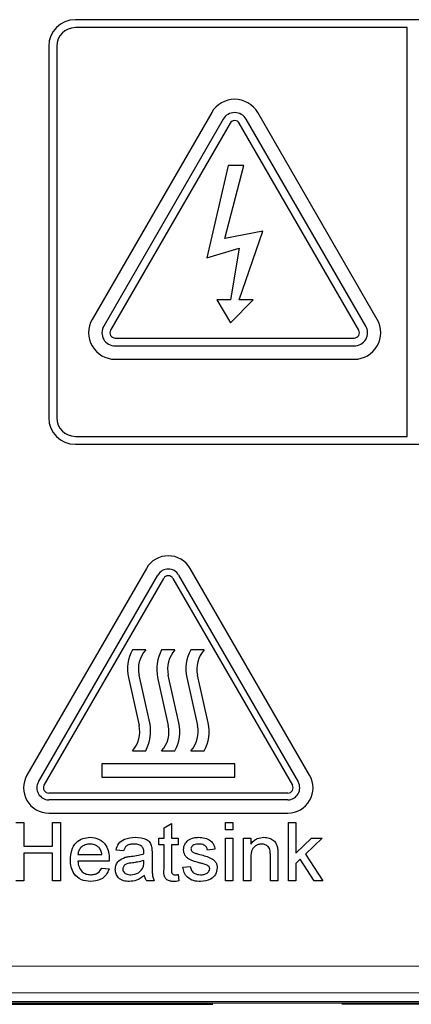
# Model space of a CAD drawing. Header units: millimetres. Extents: x 5 to 418, y 2 to 292.
# Tile 12 of 38: x 123.03 to 130.4, y 177.95 to 196.5. Entities that reach past the tile are written whole.
import ezdxf

# ---------------------------------------------------------------- set-up
doc = ezdxf.new("R2010")
doc.units = ezdxf.units.MM

msp = doc.modelspace()

# ---------------------------------------------------------------- linework, layer by layer
at = {"color": 7, "linetype": 'Continuous', "lineweight": 25}
for p, q in [((149.078, 196.5018), (124.078, 196.5018)), ((130.328, 196.3518), (124.078, 196.3518)), ((130.328, 188.6518), (130.328, 196.3518)), ((123.578, 196.0018), (123.578, 189.0018)), ((123.728, 196.0018), (123.728, 189.0018)), ((126.645, 194.7518), (124.395, 190.8547)), ((126.8615, 194.6268), (124.6115, 190.7297)), ((129.5445, 190.7297), (127.2945, 194.6268)), ((129.7611, 190.8547), (127.5111, 194.7518)), ((126.9914, 194.5518), (124.7414, 190.6547)), ((129.4146, 190.6547), (127.1646, 194.5518)), ((126.953, 193.7518), (126.5522, 192.0122)), ((126.8898, 192.3798), (127.2507, 193.7518)), ((127.2507, 193.7518), (126.953, 193.7518)), ((127.61, 192.5149), (126.8898, 192.3798)), ((127.1646, 191.2245), (127.61, 192.5149)), ((126.5522, 192.0122), (127.1646, 192.1998)), ((127.1646, 192.1998), (127.0008, 191.2245)), ((127.0008, 191.2245), (126.7425, 191.2245)), ((126.7425, 191.2245), (127.0008, 190.7894)), ((127.0008, 190.7894), (127.423, 191.2245)), ((127.423, 191.2245), (127.1646, 191.2245)), ((124.828, 190.5047), (129.328, 190.5047)), ((124.828, 190.3547), (129.328, 190.3547)), ((124.828, 190.1047), (129.328, 190.1047)), ((124.078, 188.6518), (130.328, 188.6518)), ((124.078, 188.5018), (149.078, 188.5018)), ((125.4167, 186.1643), (123.1667, 182.2672)), ((128.4894, 182.2672), (126.2394, 186.1643)), ((123.3832, 182.1422), (125.6332, 186.0393)), ((123.4914, 182.0797), (125.7414, 185.9768)), ((125.9146, 185.9768), (128.1646, 182.0797)), ((126.0229, 186.0393), (128.2729, 182.1422)), ((125.403, 184.6297), (125.153, 184.6297)), ((125.953, 184.6297), (125.703, 184.6297)), ((126.503, 184.6297), (126.253, 184.6297)), ((125.0778, 184.1072), (125.278, 183.2076)), ((125.4782, 183.2521), (125.278, 184.1518)), ((125.6278, 184.1072), (125.828, 183.2076)), ((126.0282, 183.2521), (125.828, 184.1518)), ((126.1778, 184.1072), (126.378, 183.2076)), ((126.5782, 183.2521), (126.378, 184.1518)), ((125.153, 182.7297), (125.403, 182.7297)), ((125.703, 182.7297), (125.953, 182.7297)), ((126.253, 182.7297), (126.503, 182.7297)), ((127.078, 182.4797), (124.578, 182.4797)), ((124.578, 182.4797), (124.578, 182.2297)), ((127.078, 182.2297), (127.078, 182.4797)), ((124.578, 182.2297), (127.078, 182.2297)), ((128.078, 181.9297), (123.578, 181.9297)), ((128.078, 181.8047), (123.578, 181.8047)), ((123.578, 181.5547), (128.078, 181.5547)), ((122.955, 181.3797), (123.1101, 181.3797)), ((123.1101, 181.3797), (123.1101, 180.9284)), ((123.646, 180.9284), (123.646, 181.3797)), ((123.646, 181.3797), (123.8011, 181.3797)), ((123.8011, 181.3797), (123.8011, 180.2797)), ((125.7473, 181.2792), (125.8883, 181.3594)), ((125.7473, 181.0835), (125.7473, 181.2792)), ((125.8883, 181.3594), (125.8883, 181.0835)), ((126.9037, 181.2386), (126.9037, 181.3797)), ((126.9037, 181.3797), (127.0447, 181.3797)), ((127.0447, 181.2386), (126.9037, 181.2386)), ((127.0447, 181.3797), (127.0447, 181.2386)), ((128.0907, 180.2797), (128.0907, 181.3797)), ((128.0907, 181.3797), (128.2317, 181.3797)), ((128.2317, 181.3797), (128.2317, 180.7962)), ((125.6486, 180.9566), (125.6486, 181.0835)), ((125.6486, 181.0835), (125.7473, 181.0835)), ((125.8883, 181.0835), (126.0152, 181.0835)), ((126.0152, 181.0835), (126.0152, 180.9566)), ((126.9037, 180.2797), (126.9037, 181.0835)), ((126.9037, 181.0835), (127.0447, 181.0835)), ((127.0447, 181.0835), (127.0447, 180.2797)), ((127.2421, 181.0835), (127.3832, 181.0835)), ((127.2421, 180.2797), (127.2421, 181.0835)), ((127.3832, 181.0835), (127.3832, 180.9714)), ((128.2317, 180.7962), (128.5266, 181.0835)), ((128.7229, 181.0835), (128.4142, 180.783)), ((128.5266, 181.0835), (128.7229, 181.0835)), ((123.1101, 180.9284), (123.646, 180.9284)), ((125.7473, 180.9566), (125.6486, 180.9566)), ((125.7473, 180.5055), (125.7473, 180.9566)), ((125.8883, 180.9566), (125.8883, 180.5005)), ((126.0152, 180.9566), (125.8883, 180.9566)), ((126.7062, 180.872), (126.5652, 180.8579)), ((123.646, 180.8015), (123.1101, 180.8015)), ((123.1101, 180.8015), (123.1101, 180.2797)), ((123.646, 180.2797), (123.646, 180.8015)), ((124.1255, 180.7733), (124.5768, 180.7733)), ((124.9857, 180.8438), (124.8447, 180.8579)), ((125.5216, 180.8008), (125.5216, 180.6287)), ((127.3832, 180.7107), (127.3832, 180.2797)), ((127.7498, 180.2797), (127.7498, 180.7596)), ((127.8909, 180.7715), (127.8909, 180.2797)), ((128.3126, 180.684), (128.2317, 180.6051)), ((128.5722, 180.2797), (128.3126, 180.684)), ((128.4142, 180.783), (128.737, 180.2797)), ((124.7171, 180.6463), (124.1255, 180.6463)), ((124.5752, 180.5194), (124.7134, 180.5053)), ((125.3658, 180.6195), (125.3665, 180.6604)), ((126.0998, 180.5335), (126.2409, 180.5476)), ((128.2317, 180.6051), (128.2317, 180.2797)), ((126.0152, 180.396), (126.0293, 180.2777)), ((123.1101, 180.2797), (122.955, 180.2797)), ((123.8011, 180.2797), (123.646, 180.2797)), ((125.5639, 180.2797), (125.4229, 180.2797)), ((127.0447, 180.2797), (126.9037, 180.2797)), ((127.3832, 180.2797), (127.2421, 180.2797)), ((127.8909, 180.2797), (127.7498, 180.2797)), ((128.2317, 180.2797), (128.0907, 180.2797)), ((128.737, 180.2797), (128.5722, 180.2797)), ((120.8279, 178.0018), (130.8627, 178.0018)), ((121.028, 177.9518), (126.6654, 177.9518)), ((131.4777, 177.9518), (129.0945, 177.9518))]:
    msp.add_line(p, q, dxfattribs=at)
at = {"color": 7, "linetype": 'Continuous', "lineweight": 18}
for p, q in [((121.3193, 178.6677), (130.8367, 178.6677)), ((130.8367, 178.1678), (121.3193, 178.1678)), ((131.4558, 177.9737), (121.028, 177.9737))]:
    msp.add_line(p, q, dxfattribs=at)
at = {"color": 7, "linetype": 'Continuous', "lineweight": 25}
for centre, radius, start, end in [((124.078, 196.0018), 0.5, 90, 180), ((124.078, 196.0018), 0.35, 90, 180), ((127.078, 194.5018), 0.5, 30, 150), ((127.078, 194.5018), 0.25, 30, 150), ((127.078, 194.5018), 0.1, 30, 150), ((124.828, 190.6047), 0.5, 150, 270), ((124.828, 190.6047), 0.25, 150, 270), ((129.328, 190.6047), 0.5, 270, 30), ((129.328, 190.6047), 0.25, 270, 30), ((124.828, 190.6047), 0.1, 150, 270), ((129.328, 190.6047), 0.1, 270, 30), ((124.078, 189.0018), 0.5, 180, 270), ((124.078, 189.0018), 0.35, 180, 270), ((125.828, 185.9268), 0.475, 30, 150), ((125.828, 185.9268), 0.225, 30, 150), ((125.828, 185.9268), 0.1, 30, 150), ((125.8054, 184.2691), 0.7454, 151.07214, 192.54608), ((125.8054, 184.2691), 0.5403, 138.13844, 192.54608), ((126.3554, 184.2691), 0.7454, 151.07214, 192.54608), ((126.3554, 184.2691), 0.5403, 138.13844, 192.54608), ((126.9054, 184.2691), 0.7454, 151.07214, 192.54608), ((126.9054, 184.2691), 0.5403, 138.13844, 192.54608), ((124.7507, 183.0902), 0.5403, 318.13844, 12.54608), ((124.7507, 183.0902), 0.7454, 331.07214, 12.54608), ((125.3007, 183.0902), 0.5403, 318.13844, 12.54608), ((125.3007, 183.0902), 0.7454, 331.07214, 12.54608), ((125.8507, 183.0902), 0.5403, 318.13844, 12.54608), ((125.8507, 183.0902), 0.7454, 331.07214, 12.54608), ((123.578, 182.0297), 0.475, 150, 270), ((128.078, 182.0297), 0.475, 270, 30), ((123.578, 182.0297), 0.225, 150, 270), ((123.578, 182.0297), 0.1, 150, 270), ((128.078, 182.0297), 0.225, 270, 30), ((128.078, 182.0297), 0.1, 270, 30)]:
    msp.add_arc(centre, radius, start, end, dxfattribs=at)
for points, knots in [([(123.9844, 180.6748), (123.9879, 180.7344), (123.9949, 180.8533), (124.0839, 181), (124.2156, 181.0858), (124.3091, 181.0937), (124.356, 181.0976)], [0, 0, 0, 0, 0.2807476, 0.5597747, 0.7796663, 1, 1, 1, 1]), ([(124.356, 181.0976), (124.4143, 181.0909), (124.5309, 181.0774), (124.6551, 180.9596), (124.7108, 180.8193), (124.7155, 180.7281), (124.7178, 180.6825)], [0, 0, 0, 0, 0.2793662, 0.5583982, 0.7788851, 1, 1, 1, 1]), ([(124.8447, 180.8579), (124.8576, 180.9016), (124.8834, 180.9889), (125.0226, 181.0863), (125.1382, 181.0933), (125.2089, 181.0976)], [0, 0, 0, 0, 0.2804297, 0.5593032, 1, 1, 1, 1]), ([(125.2089, 181.0976), (125.2824, 181.0937), (125.3848, 181.0882), (125.4902, 181.004), (125.5066, 180.9489), (125.5148, 180.9213)], [0, 0, 0, 0, 0.5592531, 0.7791951, 1, 1, 1, 1]), ([(126.2023, 181.0412), (126.2368, 181.0597), (126.2986, 181.0927), (126.3683, 181.0961), (126.3991, 181.0976)], [0, 0, 0, 0, 0.5589377, 1, 1, 1, 1]), ([(126.3991, 181.0976), (126.4386, 181.0952), (126.5174, 181.0905), (126.6231, 181.0475), (126.6879, 180.964), (126.7001, 180.9027), (126.7062, 180.872)], [0, 0, 0, 0, 0.28073686, 0.56042748, 0.77944966, 1, 1, 1, 1]), ([(127.3832, 180.9714), (127.3997, 180.9926), (127.4327, 181.0351), (127.5161, 181.0873), (127.5856, 181.0937), (127.628, 181.0976)], [0, 0, 0, 0, 0.2805539, 0.5608154, 1, 1, 1, 1]), ([(127.628, 181.0976), (127.6608, 181.0949), (127.7263, 181.0895), (127.8109, 181.0473), (127.8638, 180.9784), (127.877, 180.9284), (127.8836, 180.9033)], [0, 0, 0, 0, 0.2802155, 0.5599712, 0.7796359, 1, 1, 1, 1]), ([(124.3553, 180.9707), (124.3238, 180.9681), (124.2609, 180.9628), (124.1851, 180.9139), (124.1369, 180.8469), (124.1293, 180.7978), (124.1255, 180.7733)], [0, 0, 0, 0, 0.2801903, 0.5597279, 0.7796424, 1, 1, 1, 1]), ([(124.525, 180.9033), (124.4969, 180.9255), (124.4467, 180.9652), (124.3833, 180.969), (124.3553, 180.9707)], [0, 0, 0, 0, 0.5585118, 1, 1, 1, 1]), ([(124.5768, 180.7733), (124.5731, 180.8001), (124.5665, 180.848), (124.5377, 180.8864), (124.525, 180.9033)], [0, 0, 0, 0, 0.5606744, 1, 1, 1, 1]), ([(125.1836, 180.9707), (125.1596, 180.9699), (125.1116, 180.9684), (125.045, 180.9473), (125.0043, 180.8976), (124.9919, 180.8617), (124.9857, 180.8438)], [0, 0, 0, 0, 0.2808547, 0.5597509, 0.7794996, 1, 1, 1, 1]), ([(125.3301, 180.9282), (125.3047, 180.9428), (125.2591, 180.9691), (125.2068, 180.9702), (125.1836, 180.9707)], [0, 0, 0, 0, 0.5578706, 1, 1, 1, 1]), ([(125.3665, 180.8202), (125.366, 180.8427), (125.3652, 180.8829), (125.3408, 180.9144), (125.3301, 180.9282)], [0, 0, 0, 0, 0.5619027, 1, 1, 1, 1]), ([(125.5148, 180.9213), (125.5172, 180.8989), (125.5216, 180.8588), (125.5216, 180.8185), (125.5216, 180.8008)], [0, 0, 0, 0, 0.55981741, 1, 1, 1, 1]), ([(126.1139, 180.8645), (126.1192, 180.9034), (126.1286, 180.973), (126.1798, 181.0203), (126.2023, 181.0412)], [0, 0, 0, 0, 0.5589275, 1, 1, 1, 1]), ([(126.4268, 180.6131), (126.3553, 180.6312), (126.2659, 180.654), (126.1747, 180.7155), (126.1272, 180.7728), (126.1192, 180.8279), (126.1139, 180.8645)], [0, 0, 0, 0, 0.50132085, 0.62659212, 0.75181718, 1, 1, 1, 1]), ([(126.4094, 180.9707), (126.3752, 180.9699), (126.324, 180.9687), (126.2754, 180.9328), (126.2573, 180.904), (126.2557, 180.8872), (126.255, 180.8788)], [0, 0, 0, 0, 0.4997698, 0.7490947, 0.8745923, 1, 1, 1, 1]), ([(126.255, 180.8788), (126.2558, 180.8703), (126.2573, 180.8549), (126.2659, 180.8423), (126.2697, 180.8367)], [0, 0, 0, 0, 0.5592363, 1, 1, 1, 1]), ([(126.5652, 180.8579), (126.5602, 180.8773), (126.5501, 180.9161), (126.4927, 180.9649), (126.441, 180.9685), (126.4094, 180.9707)], [0, 0, 0, 0, 0.2803044, 0.560237, 1, 1, 1, 1]), ([(127.5888, 180.9707), (127.5652, 180.9687), (127.518, 180.9648), (127.4541, 180.931), (127.3867, 180.8498), (127.3846, 180.7681), (127.3832, 180.7107)], [0, 0, 0, 0, 0.1872728, 0.3743615, 0.56054, 1, 1, 1, 1]), ([(127.7498, 180.7596), (127.7496, 180.7881), (127.7492, 180.8446), (127.7203, 180.9227), (127.6559, 180.9647), (127.6112, 180.9687), (127.5888, 180.9707)], [0, 0, 0, 0, 0.2816799, 0.5597852, 0.7795872, 1, 1, 1, 1]), ([(127.8836, 180.9033), (127.8862, 180.8787), (127.8908, 180.8349), (127.8908, 180.7909), (127.8909, 180.7715)], [0, 0, 0, 0, 0.55979123, 1, 1, 1, 1]), ([(124.7178, 180.6825), (124.7177, 180.6757), (124.7175, 180.6637), (124.7172, 180.6516), (124.7171, 180.6463)], [0, 0, 0, 0, 0.5599987, 1, 1, 1, 1]), ([(124.8306, 180.4928), (124.8337, 180.5224), (124.8398, 180.5818), (124.9016, 180.674), (124.9736, 180.7031), (125.0175, 180.7208)], [0, 0, 0, 0, 0.280458, 0.560983, 1, 1, 1, 1]), ([(125.0175, 180.7208), (125.0389, 180.7256), (125.0773, 180.734), (125.1162, 180.7389), (125.1334, 180.7411)], [0, 0, 0, 0, 0.55991842, 1, 1, 1, 1]), ([(125.1334, 180.7411), (125.1774, 180.7466), (125.256, 180.7566), (125.3323, 180.778), (125.3658, 180.7874)], [0, 0, 0, 0, 0.560185, 1, 1, 1, 1]), ([(125.3658, 180.7874), (125.366, 180.7935), (125.3662, 180.8044), (125.3664, 180.8154), (125.3665, 180.8202)], [0, 0, 0, 0, 0.5600235, 1, 1, 1, 1]), ([(126.2697, 180.8367), (126.2773, 180.8291), (126.2909, 180.8155), (126.3085, 180.8079), (126.3162, 180.8046)], [0, 0, 0, 0, 0.55908424, 1, 1, 1, 1]), ([(126.3162, 180.8046), (126.336, 180.7985), (126.3714, 180.7877), (126.4072, 180.778), (126.4229, 180.7737)], [0, 0, 0, 0, 0.5599649, 1, 1, 1, 1]), ([(126.4229, 180.7737), (126.4961, 180.7549), (126.5875, 180.7315), (126.684, 180.6723), (126.7221, 180.6299), (126.7453, 180.5775), (126.7475, 180.54), (126.7486, 180.5212)], [0, 0, 0, 0, 0.5004464, 0.6253959, 0.750274, 0.8750687, 1, 1, 1, 1]), ([(124.3635, 180.2656), (124.304, 180.2709), (124.1853, 180.2816), (124.0526, 180.3939), (123.9917, 180.5355), (123.9869, 180.6283), (123.9844, 180.6748)], [0, 0, 0, 0, 0.27995211, 0.55866091, 0.77899431, 1, 1, 1, 1]), ([(124.1255, 180.6463), (124.1298, 180.6099), (124.1385, 180.5372), (124.1975, 180.4501), (124.2795, 180.3997), (124.3369, 180.3949), (124.3657, 180.3925)], [0, 0, 0, 0, 0.2806334, 0.5596873, 0.7796605, 1, 1, 1, 1]), ([(124.7134, 180.5053), (124.6975, 180.4653), (124.6659, 180.3853), (124.5428, 180.2826), (124.4314, 180.272), (124.3635, 180.2656)], [0, 0, 0, 0, 0.28061317, 0.56083289, 1, 1, 1, 1]), ([(124.3657, 180.3925), (124.39, 180.3939), (124.4385, 180.3967), (124.5217, 180.4315), (124.5549, 180.4861), (124.5752, 180.5194)], [0, 0, 0, 0, 0.2812824, 0.5619063, 1, 1, 1, 1]), ([(125.0937, 180.2656), (125.0569, 180.2677), (124.9835, 180.2719), (124.8922, 180.3253), (124.8381, 180.4061), (124.8331, 180.4638), (124.8306, 180.4928)], [0, 0, 0, 0, 0.2808155, 0.5596902, 0.7796958, 1, 1, 1, 1]), ([(125.1543, 180.6166), (125.1141, 180.6124), (125.0639, 180.607), (125.0106, 180.5787), (124.9891, 180.5574), (124.9745, 180.5306), (124.9726, 180.5107), (124.9716, 180.5007)], [0, 0, 0, 0, 0.5002798, 0.6253263, 0.7502693, 0.875147, 1, 1, 1, 1]), ([(124.9716, 180.5007), (124.9731, 180.4875), (124.9761, 180.4611), (125.001, 180.4288), (125.0495, 180.3971), (125.0944, 180.3944), (125.1259, 180.3925)], [0, 0, 0, 0, 0.1865647, 0.37346721, 0.56061336, 1, 1, 1, 1]), ([(125.1259, 180.3925), (125.1755, 180.3986), (125.2642, 180.4096), (125.3202, 180.4779), (125.3449, 180.508)], [0, 0, 0, 0, 0.5597581, 1, 1, 1, 1]), ([(125.3665, 180.6604), (125.3275, 180.6495), (125.2577, 180.63), (125.1859, 180.6207), (125.1543, 180.6166)], [0, 0, 0, 0, 0.5597597, 1, 1, 1, 1]), ([(125.3449, 180.508), (125.3522, 180.5281), (125.3652, 180.5643), (125.3656, 180.6026), (125.3658, 180.6195)], [0, 0, 0, 0, 0.5589946, 1, 1, 1, 1]), ([(125.5216, 180.6287), (125.5218, 180.5885), (125.5221, 180.5222), (125.525, 180.4302), (125.534, 180.352), (125.554, 180.3038), (125.5639, 180.2797)], [0, 0, 0, 0, 0.3402059, 0.5603391, 0.7801747, 1, 1, 1, 1]), ([(125.9299, 180.2656), (125.9078, 180.2664), (125.8635, 180.268), (125.7999, 180.2936), (125.7391, 180.3742), (125.7439, 180.4513), (125.7473, 180.5055)], [0, 0, 0, 0, 0.18743274, 0.37382111, 0.5594622, 1, 1, 1, 1]), ([(125.8883, 180.5005), (125.8865, 180.474), (125.8843, 180.4408), (125.9062, 180.4088), (125.9275, 180.3939), (125.947, 180.393), (125.9599, 180.3925)], [0, 0, 0, 0, 0.4995957, 0.6252386, 0.7503541, 1, 1, 1, 1]), ([(126.4337, 180.2656), (126.3891, 180.2677), (126.3003, 180.2719), (126.1864, 180.333), (126.1228, 180.4312), (126.1075, 180.4994), (126.0998, 180.5335)], [0, 0, 0, 0, 0.2807392, 0.5592969, 0.7793109, 1, 1, 1, 1]), ([(126.2409, 180.5476), (126.2465, 180.5223), (126.2578, 180.4717), (126.3262, 180.4017), (126.3939, 180.396), (126.4352, 180.3925)], [0, 0, 0, 0, 0.2813144, 0.5610688, 1, 1, 1, 1]), ([(126.5593, 180.5719), (126.5349, 180.5808), (126.4915, 180.5968), (126.4466, 180.6081), (126.4268, 180.6131)], [0, 0, 0, 0, 0.5597879, 1, 1, 1, 1]), ([(126.7486, 180.5212), (126.7418, 180.4789), (126.7282, 180.3944), (126.6101, 180.2847), (126.5006, 180.2728), (126.4337, 180.2656)], [0, 0, 0, 0, 0.279926, 0.5600378, 1, 1, 1, 1]), ([(126.4352, 180.3925), (126.4568, 180.3933), (126.4998, 180.3948), (126.5569, 180.416), (126.5987, 180.4562), (126.6046, 180.49), (126.6075, 180.5069)], [0, 0, 0, 0, 0.2811877, 0.5609523, 0.7810946, 1, 1, 1, 1]), ([(126.6075, 180.5069), (126.6067, 180.5149), (126.6049, 180.5309), (126.5881, 180.5552), (126.5702, 180.5655), (126.5593, 180.5719)], [0, 0, 0, 0, 0.279757, 0.5598387, 1, 1, 1, 1]), ([(125.3806, 180.3784), (125.3325, 180.3425), (125.2465, 180.2785), (125.1404, 180.2695), (125.0937, 180.2656)], [0, 0, 0, 0, 0.55997142, 1, 1, 1, 1]), ([(125.4229, 180.2797), (125.4117, 180.2967), (125.3917, 180.3272), (125.384, 180.3627), (125.3806, 180.3784)], [0, 0, 0, 0, 0.5596973, 1, 1, 1, 1]), ([(125.9599, 180.3925), (125.9703, 180.3928), (125.9887, 180.3934), (126.0071, 180.3952), (126.0152, 180.396)], [0, 0, 0, 0, 0.5599652, 1, 1, 1, 1]), ([(126.0293, 180.2777), (126.0109, 180.274), (125.9781, 180.2675), (125.9447, 180.2661), (125.9299, 180.2656)], [0, 0, 0, 0, 0.5600783, 1, 1, 1, 1])]:
    msp.add_open_spline(points, degree=3, knots=knots, dxfattribs=at)

doc.saveas('drawing.dxf')
